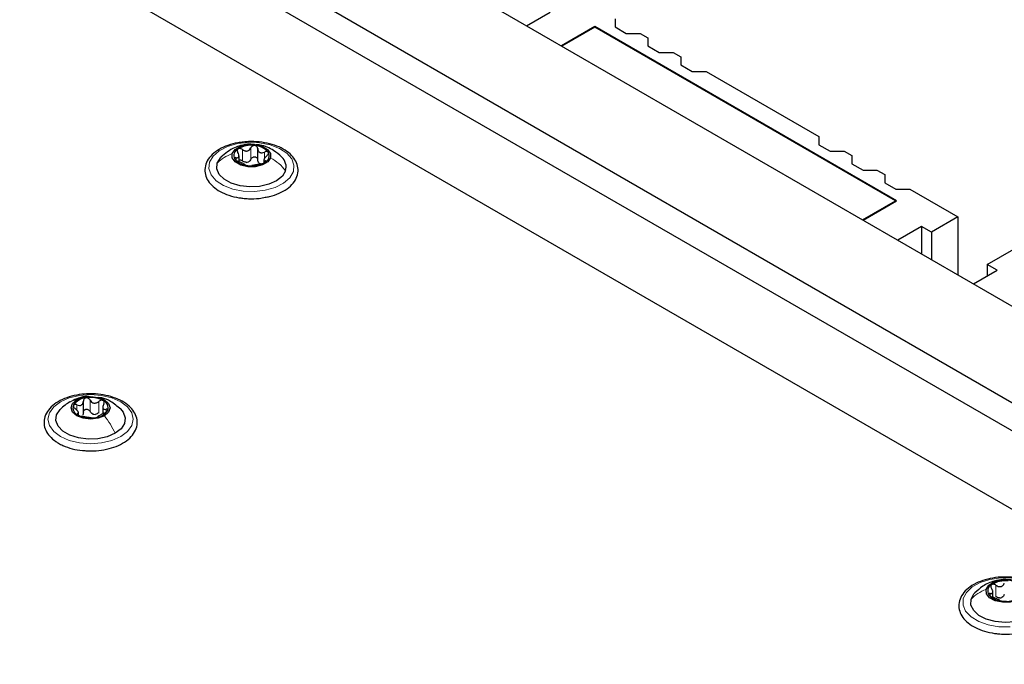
# Paper-space layout 'Blatt4' of a CAD drawing. Header units: millimetres. Extents: x 5 to 418, y 2 to 292.
# Tile 78 of 118: x 121 to 142, y 240 to 254. Entities that reach past the tile are written whole.
import ezdxf

# ---------------------------------------------------------------- set-up
doc = ezdxf.new("R2010")
doc.units = ezdxf.units.MM

psp = doc.layouts.new('Blatt4')

# ---------------------------------------------------------------- linework, layer by layer
at = {"color": 7, "linetype": 'Continuous', "lineweight": 25}
for p, q in [((164.734, 234.561), (112.761, 264.564)), ((165.087, 230.071), (107.104, 263.544)), ((164.616, 232.588), (110.994, 263.544)), ((110.322, 263.346), (164.734, 231.935)), ((132.06, 253.424), (132.56, 253.713)), ((133.927, 253.57), (133.927, 253.4)), ((133.503, 253.406), (132.796, 252.998)), ((133.503, 253.393), (132.808, 252.992)), ((139.867, 249.733), (133.503, 253.406)), ((133.503, 253.406), (133.503, 253.393)), ((139.843, 249.733), (133.503, 253.393)), ((133.927, 253.4), (134.163, 253.264)), ((134.163, 253.264), (134.458, 253.264)), ((134.458, 253.264), (134.622, 253.169)), ((134.622, 253.169), (134.622, 252.998)), ((134.622, 252.998), (134.858, 252.862)), ((134.858, 252.862), (135.153, 252.862)), ((135.153, 252.862), (135.318, 252.767)), ((135.318, 252.767), (135.318, 252.597)), ((135.318, 252.597), (135.553, 252.461)), ((135.553, 252.461), (135.848, 252.461)), ((135.848, 252.461), (138.229, 251.086)), ((138.229, 251.086), (138.229, 250.916)), ((126.387, 250.596), (126.387, 250.834)), ((138.229, 250.916), (138.465, 250.78)), ((138.465, 250.78), (138.76, 250.78)), ((138.76, 250.78), (138.924, 250.685)), ((125.993, 250.565), (125.993, 250.682)), ((126.518, 250.594), (126.518, 250.532)), ((138.924, 250.685), (138.924, 250.515)), ((138.924, 250.515), (139.16, 250.379)), ((139.16, 250.379), (139.455, 250.379)), ((139.455, 250.379), (139.62, 250.284)), ((139.62, 250.284), (139.62, 250.113)), ((139.62, 250.113), (139.855, 249.977)), ((139.855, 249.977), (140.15, 249.977)), ((140.15, 249.977), (141.163, 249.392)), ((139.148, 249.331), (139.843, 249.733)), ((139.16, 249.325), (139.867, 249.733)), ((139.843, 249.733), (139.843, 249.719)), ((141.163, 249.392), (140.604, 249.069)), ((141.163, 249.392), (141.163, 248.168)), ((140.397, 249.188), (139.897, 248.899)), ((140.604, 249.069), (140.397, 249.188)), ((140.397, 249.188), (140.397, 248.61)), ((140.604, 249.069), (140.604, 248.491)), ((141.782, 248.389), (142.342, 248.712)), ((141.988, 248.27), (141.782, 248.389)), ((141.782, 248.389), (141.782, 248.151)), ((141.488, 247.981), (141.988, 248.27)), ((122.709, 245.243), (122.709, 245.506)), ((123.118, 245.402), (123.118, 245.239)), ((122.605, 245.208), (122.605, 245.282)), ((141.9, 241.374), (141.9, 241.488))]:
    psp.add_line(p, q, dxfattribs=at)
at = {"color": 7, "linetype": 'Continuous', "lineweight": 18}
for p, q in [((126.064, 250.576), (126.064, 250.814)), ((126.244, 250.612), (126.244, 250.85)), ((125.931, 250.586), (125.931, 250.642)), ((126.532, 250.628), (126.532, 250.761)), ((126.543, 250.547), (126.543, 250.574)), ((122.574, 245.313), (122.574, 245.43)), ((122.85, 245.291), (122.85, 245.53)), ((123.034, 245.263), (123.034, 245.501)), ((122.585, 245.22), (122.585, 245.242)), ((123.187, 245.273), (123.187, 245.335)), ((141.843, 241.398), (141.843, 241.45)), ((141.964, 241.387), (141.964, 241.625))]:
    psp.add_line(p, q, dxfattribs=at)
at = {"color": 7, "linetype": 'Continuous', "lineweight": 18, "flags": 128}
for points in [[(125.372, 250.546), (125.446, 250.675), (125.576, 250.788), (125.752, 250.878), (125.962, 250.938), (126.193, 250.965), (126.427, 250.957), (126.65, 250.914), (126.846, 250.839), (127.001, 250.738), (127.106, 250.616), (127.153, 250.483), (127.139, 250.348), (127.064, 250.219), (126.934, 250.106), (126.758, 250.016), (126.548, 249.956), (126.318, 249.929), (126.083, 249.937), (125.861, 249.98), (125.665, 250.055), (125.509, 250.157), (125.404, 250.278), (125.357, 250.411), (125.372, 250.546)], [(122.225, 245.494), (122.411, 245.577), (122.628, 245.629), (122.861, 245.646), (123.094, 245.629), (123.311, 245.577), (123.498, 245.494), (123.641, 245.387), (123.73, 245.261), (123.761, 245.127), (123.73, 244.992), (123.641, 244.867), (123.498, 244.76), (123.311, 244.677), (123.094, 244.625), (122.861, 244.607), (122.628, 244.625), (122.411, 244.677), (122.225, 244.76), (122.082, 244.867), (121.992, 244.992), (121.961, 245.127), (121.992, 245.261), (122.082, 245.387), (122.225, 245.494)], [(141.276, 241.342), (141.342, 241.472), (141.464, 241.588), (141.633, 241.682), (141.839, 241.747), (142.068, 241.779), (142.303, 241.776)], [(142.263, 240.746), (142.028, 240.749), (141.802, 240.787), (141.601, 240.858), (141.439, 240.956), (141.326, 241.075), (141.27, 241.206), (141.276, 241.342)]]:
    psp.add_lwpolyline(points, dxfattribs=at)
at = {"color": 7, "linetype": 'Continuous', "lineweight": 25, "flags": 128}
for points in [[(125.85, 250.731), (125.911, 250.817), (126.025, 250.883), (126.173, 250.919), (126.334, 250.919), (126.483, 250.884), (126.597, 250.818), (126.659, 250.733), (126.66, 250.64)], [(125.535, 250.528), (125.604, 250.642), (125.615, 250.654)], [(126.66, 250.64), (126.599, 250.554), (126.486, 250.488), (126.337, 250.452), (126.177, 250.452), (126.028, 250.487), (125.913, 250.552), (125.851, 250.638), (125.85, 250.731)], [(126.975, 250.366), (126.907, 250.253), (126.785, 250.155), (126.621, 250.08), (126.427, 250.036), (126.219, 250.024), (126.014, 250.047), (125.829, 250.103), (125.678, 250.186), (125.574, 250.29), (125.525, 250.408), (125.535, 250.528)], [(122.569, 245.533), (122.703, 245.585), (122.861, 245.603), (123.019, 245.585), (123.153, 245.533), (123.242, 245.456), (123.274, 245.365), (123.242, 245.274), (123.153, 245.197)], [(123.153, 245.197), (123.019, 245.145), (122.861, 245.127), (122.703, 245.145), (122.569, 245.197), (122.48, 245.274), (122.449, 245.365), (122.48, 245.456), (122.569, 245.533)], [(123.38, 244.828), (123.213, 244.755), (123.017, 244.713), (122.809, 244.705), (122.605, 244.73), (122.422, 244.788), (122.274, 244.873), (122.174, 244.979), (122.13, 245.097), (122.145, 245.217), (122.218, 245.33), (122.222, 245.335)], [(123.491, 245.344), (123.548, 245.275), (123.593, 245.157), (123.578, 245.037), (123.505, 244.924), (123.38, 244.828)], [(141.757, 241.537), (141.813, 241.624), (141.921, 241.693), (142.067, 241.732), (142.228, 241.736), (142.379, 241.704), (142.498, 241.641), (142.566, 241.557), (142.573, 241.464)], [(141.44, 241.327), (141.501, 241.442), (141.522, 241.466)], [(142.573, 241.464), (142.518, 241.377), (142.409, 241.309), (142.263, 241.269), (142.102, 241.265), (141.951, 241.297), (141.832, 241.36), (141.764, 241.444), (141.757, 241.537)], [(142.89, 241.198), (142.829, 241.083), (142.714, 240.982), (142.555, 240.904), (142.364, 240.855), (142.157, 240.839), (141.951, 240.858), (141.762, 240.909), (141.606, 240.989), (141.495, 241.091), (141.438, 241.207), (141.44, 241.327)]]:
    psp.add_lwpolyline(points, dxfattribs=at)
at = {"color": 7, "linetype": 'Continuous', "lineweight": 25}
for centre, radius, start, end in [((126.038, 250.687), 0.155, 115.0246, 207.7429), ((126.251, 250.35), 0.553, 82.1509, 120.3285), ((126.315, 250.522), 0.376, 38.475, 88.2201), ((126.195, 250.849), 0.376, 218.475, 268.2201), ((126.473, 250.684), 0.155, 295.0246, 27.7429), ((126.702, 250.445), 0.285, 343.8797, 47.8071), ((126.127, 250.745), 0.202, 274.1093, 288.3701), ((126.259, 251.02), 0.553, 262.1509, 300.3285), ((126.494, 250.638), 0.136, 234.053, 252.6422), ((122.862, 245.007), 0.576, 62.6428, 99.7711), ((122.654, 245.366), 0.165, 160.539, 249.2579), ((122.785, 245.232), 0.342, 93.4335, 146.5611), ((123.068, 245.364), 0.165, 340.539, 69.2579), ((122.861, 245.723), 0.576, 242.6428, 279.7711), ((122.964, 245.438), 0.211, 254.2708, 268.1431), ((122.938, 245.498), 0.342, 273.4335, 326.5611), ((141.943, 241.503), 0.151, 117.7514, 212.2717), ((142.159, 241.18), 0.538, 83.1894, 122.0706), ((142.114, 241.682), 0.396, 221.0838, 269.1411), ((142.024, 241.552), 0.197, 275.3693, 289.8908), ((142.172, 241.821), 0.538, 263.1894, 302.0706)]:
    psp.add_arc(centre, radius, start, end, dxfattribs=at)
for points, knots in [([(126.545, 249.807), (126.577, 249.811), (126.682, 249.828), (126.842, 249.888), (127.013, 249.982), (127.144, 250.103), (127.224, 250.243), (127.248, 250.393), (127.215, 250.536), (127.133, 250.666), (127.007, 250.779), (126.841, 250.872), (126.642, 250.941), (126.421, 250.978), (126.233, 250.988), (126.124, 250.974), (126.09, 250.97)], [0, 0, 0, 0, 0.033396, 0.112384, 0.191915, 0.272046, 0.351557, 0.428047, 0.501472, 0.574547, 0.650014, 0.727985, 0.806825, 0.88553, 0.964096, 1, 1, 1, 1]), ([(126.09, 250.97), (126.049, 250.966), (125.933, 250.956), (125.755, 250.905), (125.57, 250.822), (125.42, 250.712), (125.316, 250.58), (125.266, 250.433), (125.275, 250.285), (125.335, 250.149), (125.441, 250.028), (125.59, 249.925), (125.776, 249.845), (125.944, 249.803), (126.046, 249.79), (126.074, 249.786)], [0, 0, 0, 0, 0.046197, 0.131468, 0.217216, 0.303637, 0.390245, 0.474743, 0.555353, 0.634272, 0.714512, 0.797836, 0.882924, 0.96816, 1, 1, 1, 1]), ([(126.323, 250.918), (126.288, 250.922), (126.188, 250.934), (126.044, 250.906), (125.829, 250.834), (125.703, 250.727), (125.612, 250.651)], [0, 0, 0, 0, 0.1305495, 0.383651, 0.554972, 1, 1, 1, 1]), ([(125.972, 250.827), (125.967, 250.823), (125.957, 250.814), (125.953, 250.794), (125.956, 250.772), (125.964, 250.758), (125.968, 250.75)], [0, 0, 0, 0, 0.250033, 0.499632, 0.749228, 1, 1, 1, 1]), ([(126.064, 250.814), (126.056, 250.819), (126.042, 250.829), (126.017, 250.836), (125.992, 250.837), (125.979, 250.831), (125.972, 250.827)], [0, 0, 0, 0, 0.249815, 0.499908, 0.75012, 1, 1, 1, 1]), ([(126.064, 250.814), (126.079, 250.804), (126.103, 250.788), (126.14, 250.781), (126.167, 250.782), (126.193, 250.791), (126.223, 250.812), (126.236, 250.835), (126.244, 250.85)], [0, 0, 0, 0, 0.2491995, 0.3743362, 0.4989302, 0.6240074, 0.7497593, 1, 1, 1, 1]), ([(126.327, 250.898), (126.318, 250.898), (126.3, 250.898), (126.276, 250.888), (126.256, 250.871), (126.248, 250.857), (126.244, 250.85)], [0, 0, 0, 0, 0.249991, 0.499611, 0.749127, 1, 1, 1, 1]), ([(126.387, 250.834), (126.386, 250.842), (126.384, 250.857), (126.372, 250.877), (126.352, 250.892), (126.335, 250.896), (126.327, 250.898)], [0, 0, 0, 0, 0.249852, 0.499902, 0.750115, 1, 1, 1, 1]), ([(126.894, 250.655), (126.84, 250.704), (126.747, 250.787), (126.588, 250.866), (126.465, 250.91), (126.384, 250.914), (126.356, 250.915)], [0, 0, 0, 0, 0.358865, 0.605377, 0.864614, 1, 1, 1, 1]), ([(126.387, 250.834), (126.39, 250.817), (126.394, 250.793), (126.413, 250.767), (126.432, 250.752), (126.455, 250.745), (126.489, 250.745), (126.514, 250.755), (126.532, 250.761)], [0, 0, 0, 0, 0.249201, 0.3743378, 0.4989316, 0.6240084, 0.74976, 1, 1, 1, 1]), ([(125.931, 250.642), (125.925, 250.643), (125.913, 250.643), (125.9, 250.638), (125.895, 250.629), (125.899, 250.619), (125.901, 250.615)], [0, 0, 0, 0, 0.249807, 0.500055, 0.750309, 1, 1, 1, 1]), ([(125.901, 250.615), (125.904, 250.61), (125.912, 250.6), (125.932, 250.585), (125.955, 250.572), (125.971, 250.566), (125.979, 250.563)], [0, 0, 0, 0, 0.249857, 0.499466, 0.749011, 1, 1, 1, 1]), ([(125.931, 250.642), (125.945, 250.642), (125.965, 250.641), (125.983, 250.651), (125.991, 250.665), (125.993, 250.683), (125.989, 250.712), (125.976, 250.735), (125.968, 250.75)], [0, 0, 0, 0, 0.249168, 0.374303, 0.498903, 0.623987, 0.749746, 1, 1, 1, 1]), ([(125.993, 250.597), (126, 250.597), (126.016, 250.598), (126.042, 250.591), (126.056, 250.581), (126.064, 250.576)], [0, 0, 0, 0, 0.332232, 0.665439, 1, 1, 1, 1]), ([(126.142, 250.544), (126.128, 250.546), (126.099, 250.551), (126.076, 250.567), (126.064, 250.576)], [0, 0, 0, 0, 0.498457, 1, 1, 1, 1]), ([(126.244, 250.612), (126.238, 250.6), (126.226, 250.576), (126.203, 250.561), (126.191, 250.553)], [0, 0, 0, 0, 0.501552, 1, 1, 1, 1]), ([(126.244, 250.612), (126.248, 250.619), (126.256, 250.633), (126.276, 250.65), (126.3, 250.66), (126.327, 250.661), (126.352, 250.654), (126.372, 250.639), (126.384, 250.619), (126.386, 250.603), (126.387, 250.596)], [0, 0, 0, 0, 0.125222, 0.249483, 0.374326, 0.499063, 0.623896, 0.749388, 0.874441, 1, 1, 1, 1]), ([(126.415, 250.528), (126.407, 250.538), (126.392, 250.557), (126.389, 250.583), (126.387, 250.596)], [0, 0, 0, 0, 0.498457, 1, 1, 1, 1]), ([(126.579, 250.682), (126.566, 250.669), (126.546, 250.65), (126.528, 250.623), (126.519, 250.606), (126.517, 250.592), (126.521, 250.578), (126.534, 250.575), (126.543, 250.574)], [0, 0, 0, 0, 0.249168, 0.374303, 0.498903, 0.623987, 0.749746, 1, 1, 1, 1]), ([(126.61, 250.756), (126.606, 250.76), (126.599, 250.769), (126.578, 250.773), (126.555, 250.771), (126.539, 250.765), (126.532, 250.761)], [0, 0, 0, 0, 0.249857, 0.499466, 0.749011, 1, 1, 1, 1]), ([(126.538, 250.543), (126.543, 250.547), (126.553, 250.555), (126.558, 250.564), (126.555, 250.571), (126.547, 250.573), (126.543, 250.574)], [0, 0, 0, 0, 0.250033, 0.499632, 0.749228, 1, 1, 1, 1]), ([(126.579, 250.682), (126.585, 250.688), (126.598, 250.7), (126.61, 250.72), (126.616, 250.74), (126.612, 250.75), (126.61, 250.756)], [0, 0, 0, 0, 0.249807, 0.500055, 0.750309, 1, 1, 1, 1]), ([(126.123, 250.49), (126.121, 250.493), (126.117, 250.498), (126.098, 250.508), (126.079, 250.518), (126.056, 250.529), (126.022, 250.546), (125.996, 250.556), (125.979, 250.563)], [0, 0, 0, 0, 0.249201, 0.374338, 0.498932, 0.624008, 0.74976, 1, 1, 1, 1]), ([(126.123, 250.49), (126.124, 250.489), (126.126, 250.486), (126.139, 250.481), (126.158, 250.476), (126.175, 250.474), (126.184, 250.473)], [0, 0, 0, 0, 0.2498519, 0.4999015, 0.7501147, 1, 1, 1, 1]), ([(126.184, 250.473), (126.192, 250.472), (126.21, 250.47), (126.235, 250.47), (126.255, 250.472), (126.262, 250.473), (126.266, 250.474)], [0, 0, 0, 0, 0.249991, 0.499611, 0.749127, 1, 1, 1, 1]), ([(126.447, 250.51), (126.431, 250.507), (126.407, 250.502), (126.371, 250.494), (126.343, 250.488), (126.318, 250.483), (126.288, 250.479), (126.275, 250.476), (126.266, 250.474)], [0, 0, 0, 0, 0.2491995, 0.3743362, 0.4989302, 0.6240074, 0.7497593, 1, 1, 1, 1]), ([(126.447, 250.51), (126.454, 250.511), (126.469, 250.514), (126.494, 250.522), (126.519, 250.532), (126.532, 250.539), (126.538, 250.543)], [0, 0, 0, 0, 0.249815, 0.499908, 0.75012, 1, 1, 1, 1]), ([(126.074, 249.786), (126.114, 249.783), (126.228, 249.773), (126.39, 249.776), (126.504, 249.798), (126.545, 249.807)], [0, 0, 0, 0, 0.250566, 0.725689, 1, 1, 1, 1]), ([(122.877, 245.66), (122.81, 245.659), (122.668, 245.657), (122.457, 245.615), (122.259, 245.545), (122.091, 245.446), (121.964, 245.324), (121.888, 245.182), (121.869, 245.033), (121.907, 244.89), (121.992, 244.762), (122.092, 244.675), (122.164, 244.631), (122.183, 244.619)], [0, 0, 0, 0, 0.086679, 0.18602, 0.285774, 0.386232, 0.487425, 0.587594, 0.683756, 0.776289, 0.868666, 0.964239, 1, 1, 1, 1]), ([(122.839, 245.6), (122.822, 245.602), (122.744, 245.611), (122.611, 245.577), (122.506, 245.528), (122.456, 245.505)], [0, 0, 0, 0, 0.12537, 0.585999, 1, 1, 1, 1]), ([(122.786, 244.462), (122.831, 244.459), (122.951, 244.452), (123.146, 244.477), (123.357, 244.53), (123.543, 244.614), (123.694, 244.724), (123.799, 244.855), (123.85, 245.002), (123.843, 245.15), (123.783, 245.287), (123.678, 245.408), (123.53, 245.511), (123.344, 245.592), (123.132, 245.642), (122.971, 245.665), (122.886, 245.66), (122.877, 245.66)], [0, 0, 0, 0, 0.043178, 0.116961, 0.19094, 0.26533, 0.340301, 0.415461, 0.48884, 0.558844, 0.627333, 0.696902, 0.76915, 0.842962, 0.916921, 0.990714, 1, 1, 1, 1]), ([(123.496, 245.339), (123.427, 245.396), (123.307, 245.497), (123.14, 245.575), (123.052, 245.581), (123.03, 245.582)], [0, 0, 0, 0, 0.507466, 0.877443, 1, 1, 1, 1]), ([(122.422, 245.49), (122.388, 245.469), (122.316, 245.424), (122.253, 245.364), (122.22, 245.333)], [0, 0, 0, 0, 0.473586, 1, 1, 1, 1]), ([(122.499, 245.421), (122.498, 245.416), (122.495, 245.405), (122.502, 245.385), (122.516, 245.366), (122.529, 245.354), (122.536, 245.348)], [0, 0, 0, 0, 0.249857, 0.499466, 0.749011, 1, 1, 1, 1]), ([(122.574, 245.43), (122.566, 245.433), (122.55, 245.439), (122.527, 245.44), (122.508, 245.434), (122.502, 245.426), (122.499, 245.421)], [0, 0, 0, 0, 0.249807, 0.500055, 0.750309, 1, 1, 1, 1]), ([(122.574, 245.43), (122.591, 245.424), (122.616, 245.415), (122.649, 245.417), (122.671, 245.425), (122.688, 245.44), (122.705, 245.466), (122.707, 245.491), (122.709, 245.508)], [0, 0, 0, 0, 0.249168, 0.374303, 0.498903, 0.623987, 0.749746, 1, 1, 1, 1]), ([(122.764, 245.574), (122.756, 245.572), (122.739, 245.568), (122.721, 245.552), (122.71, 245.531), (122.709, 245.516), (122.709, 245.508)], [0, 0, 0, 0, 0.250033, 0.4996315, 0.7492277, 1, 1, 1, 1]), ([(122.85, 245.53), (122.845, 245.537), (122.836, 245.551), (122.815, 245.566), (122.79, 245.576), (122.773, 245.575), (122.764, 245.574)], [0, 0, 0, 0, 0.249815, 0.499908, 0.75012, 1, 1, 1, 1]), ([(122.85, 245.53), (122.859, 245.515), (122.873, 245.492), (122.904, 245.473), (122.931, 245.465), (122.959, 245.465), (122.995, 245.473), (123.019, 245.49), (123.034, 245.501)], [0, 0, 0, 0, 0.249199, 0.374336, 0.49893, 0.624007, 0.749759, 1, 1, 1, 1]), ([(123.126, 245.518), (123.119, 245.521), (123.106, 245.527), (123.08, 245.525), (123.055, 245.517), (123.041, 245.506), (123.034, 245.501)], [0, 0, 0, 0, 0.249991, 0.499611, 0.749127, 1, 1, 1, 1]), ([(123.137, 245.442), (123.13, 245.426), (123.119, 245.402), (123.117, 245.374), (123.121, 245.355), (123.131, 245.342), (123.151, 245.332), (123.172, 245.334), (123.187, 245.335)], [0, 0, 0, 0, 0.249201, 0.374338, 0.498932, 0.624008, 0.74976, 1, 1, 1, 1]), ([(123.137, 245.442), (123.141, 245.449), (123.148, 245.463), (123.149, 245.485), (123.143, 245.505), (123.132, 245.514), (123.126, 245.518)], [0, 0, 0, 0, 0.249852, 0.499902, 0.750115, 1, 1, 1, 1]), ([(122.585, 245.242), (122.593, 245.244), (122.604, 245.247), (122.605, 245.261), (122.601, 245.275), (122.591, 245.292), (122.571, 245.318), (122.55, 245.336), (122.536, 245.348)], [0, 0, 0, 0, 0.249201, 0.3743378, 0.4989316, 0.6240084, 0.74976, 1, 1, 1, 1]), ([(122.585, 245.242), (122.582, 245.241), (122.575, 245.239), (122.573, 245.232), (122.579, 245.223), (122.59, 245.216), (122.596, 245.212)], [0, 0, 0, 0, 0.249852, 0.499902, 0.750115, 1, 1, 1, 1]), ([(122.596, 245.212), (122.603, 245.208), (122.617, 245.201), (122.642, 245.193), (122.667, 245.186), (122.681, 245.184), (122.688, 245.182)], [0, 0, 0, 0, 0.2499907, 0.4996106, 0.7491271, 1, 1, 1, 1]), ([(122.709, 245.27), (122.708, 245.257), (122.707, 245.231), (122.693, 245.211), (122.687, 245.201)], [0, 0, 0, 0, 0.50155, 1, 1, 1, 1]), ([(122.873, 245.154), (122.863, 245.155), (122.849, 245.157), (122.818, 245.161), (122.792, 245.165), (122.764, 245.169), (122.727, 245.176), (122.704, 245.18), (122.688, 245.182)], [0, 0, 0, 0, 0.2491995, 0.3743362, 0.4989302, 0.6240074, 0.7497593, 1, 1, 1, 1]), ([(122.709, 245.27), (122.709, 245.277), (122.71, 245.293), (122.721, 245.313), (122.739, 245.329), (122.763, 245.337), (122.79, 245.337), (122.815, 245.328), (122.836, 245.312), (122.845, 245.298), (122.85, 245.291)], [0, 0, 0, 0, 0.125193, 0.249438, 0.374279, 0.499024, 0.623869, 0.749369, 0.87443, 1, 1, 1, 1]), ([(122.907, 245.235), (122.895, 245.242), (122.87, 245.256), (122.856, 245.28), (122.85, 245.291)], [0, 0, 0, 0, 0.498457, 1, 1, 1, 1]), ([(123.034, 245.263), (123.022, 245.254), (122.999, 245.236), (122.971, 245.23), (122.957, 245.227)], [0, 0, 0, 0, 0.501552, 1, 1, 1, 1]), ([(122.958, 245.156), (122.966, 245.157), (122.983, 245.16), (123.001, 245.166), (123.012, 245.172), (123.013, 245.174), (123.014, 245.176)], [0, 0, 0, 0, 0.250033, 0.499632, 0.749228, 1, 1, 1, 1]), ([(123.149, 245.254), (123.132, 245.246), (123.106, 245.235), (123.074, 245.218), (123.052, 245.205), (123.034, 245.195), (123.017, 245.183), (123.015, 245.179), (123.014, 245.176)], [0, 0, 0, 0, 0.249168, 0.374303, 0.498903, 0.623987, 0.749746, 1, 1, 1, 1]), ([(123.149, 245.254), (123.157, 245.257), (123.172, 245.264), (123.195, 245.278), (123.214, 245.294), (123.22, 245.304), (123.223, 245.309)], [0, 0, 0, 0, 0.249807, 0.500055, 0.750309, 1, 1, 1, 1]), ([(123.223, 245.309), (123.225, 245.314), (123.228, 245.323), (123.22, 245.332), (123.206, 245.337), (123.193, 245.336), (123.187, 245.335)], [0, 0, 0, 0, 0.249857, 0.499466, 0.749011, 1, 1, 1, 1]), ([(122.873, 245.154), (122.877, 245.153), (122.886, 245.152), (122.907, 245.152), (122.932, 245.153), (122.949, 245.155), (122.958, 245.156)], [0, 0, 0, 0, 0.249815, 0.499908, 0.75012, 1, 1, 1, 1]), ([(122.183, 244.619), (122.213, 244.603), (122.301, 244.556), (122.471, 244.5), (122.647, 244.464), (122.755, 244.462), (122.786, 244.462)], [0, 0, 0, 0, 0.180167, 0.52014, 0.85956, 1, 1, 1, 1]), ([(142.12, 241.794), (142.102, 241.794), (142.008, 241.796), (141.841, 241.768), (141.633, 241.71), (141.453, 241.621), (141.31, 241.507), (141.214, 241.372), (141.173, 241.224), (141.191, 241.077), (141.259, 240.943), (141.373, 240.825), (141.528, 240.726), (141.719, 240.65), (141.89, 240.612), (141.992, 240.601), (142.02, 240.598)], [0, 0, 0, 0, 0.019204, 0.099523, 0.180088, 0.261143, 0.342837, 0.424467, 0.503684, 0.579315, 0.653777, 0.729992, 0.809053, 0.8895, 0.969947, 1, 1, 1, 1]), ([(142.805, 241.47), (142.745, 241.523), (142.645, 241.611), (142.478, 241.69), (142.311, 241.738), (142.124, 241.749), (141.948, 241.721), (141.804, 241.669), (141.66, 241.593), (141.573, 241.512), (141.52, 241.463)], [0, 0, 0, 0, 0.166777, 0.275949, 0.382554, 0.528658, 0.662572, 0.75407, 0.849393, 1, 1, 1, 1]), ([(141.873, 241.636), (141.868, 241.632), (141.858, 241.622), (141.855, 241.602), (141.859, 241.58), (141.868, 241.566), (141.872, 241.559)], [0, 0, 0, 0, 0.250033, 0.499632, 0.749228, 1, 1, 1, 1]), ([(141.964, 241.625), (141.956, 241.63), (141.941, 241.639), (141.916, 241.646), (141.892, 241.646), (141.879, 241.64), (141.873, 241.636)], [0, 0, 0, 0, 0.2498147, 0.4999078, 0.7501201, 1, 1, 1, 1]), ([(141.964, 241.625), (141.98, 241.615), (142.004, 241.6), (142.04, 241.593), (142.068, 241.595), (142.093, 241.605), (142.121, 241.626), (142.133, 241.649), (142.142, 241.665)], [0, 0, 0, 0, 0.249199, 0.374336, 0.49893, 0.624007, 0.749759, 1, 1, 1, 1]), ([(142.49, 240.629), (142.521, 240.634), (142.625, 240.653), (142.782, 240.717), (142.947, 240.816), (143.07, 240.94), (143.142, 241.083), (143.156, 241.232), (143.114, 241.374), (143.026, 241.501), (142.893, 241.611), (142.721, 241.701), (142.517, 241.763), (142.312, 241.797), (142.178, 241.795), (142.12, 241.794)], [0, 0, 0, 0, 0.035377, 0.119009, 0.203247, 0.288063, 0.371826, 0.452091, 0.529538, 0.607082, 0.687423, 0.770171, 0.853564, 0.936788, 1, 1, 1, 1]), ([(141.843, 241.45), (141.837, 241.451), (141.825, 241.451), (141.813, 241.446), (141.809, 241.436), (141.813, 241.427), (141.816, 241.422)], [0, 0, 0, 0, 0.249807, 0.500055, 0.750309, 1, 1, 1, 1]), ([(141.843, 241.45), (141.856, 241.45), (141.875, 241.449), (141.892, 241.461), (141.899, 241.474), (141.9, 241.493), (141.895, 241.521), (141.881, 241.544), (141.872, 241.559)], [0, 0, 0, 0, 0.249168, 0.374303, 0.498903, 0.623987, 0.749746, 1, 1, 1, 1]), ([(142.142, 241.427), (142.136, 241.415), (142.124, 241.39), (142.102, 241.375), (142.091, 241.367)], [0, 0, 0, 0, 0.501552, 1, 1, 1, 1]), ([(141.816, 241.422), (141.82, 241.418), (141.828, 241.408), (141.848, 241.393), (141.872, 241.381), (141.888, 241.375), (141.896, 241.372)], [0, 0, 0, 0, 0.249857, 0.499466, 0.749011, 1, 1, 1, 1]), ([(142.045, 241.303), (142.041, 241.306), (142.037, 241.31), (142.017, 241.32), (141.997, 241.329), (141.973, 241.34), (141.939, 241.356), (141.913, 241.365), (141.896, 241.372)], [0, 0, 0, 0, 0.249201, 0.374338, 0.498932, 0.624008, 0.74976, 1, 1, 1, 1]), ([(142.042, 241.356), (142.028, 241.358), (142, 241.363), (141.976, 241.379), (141.964, 241.387)], [0, 0, 0, 0, 0.498457, 1, 1, 1, 1]), ([(142.045, 241.303), (142.046, 241.302), (142.049, 241.299), (142.062, 241.294), (142.082, 241.29), (142.099, 241.288), (142.108, 241.287)], [0, 0, 0, 0, 0.249852, 0.499902, 0.750115, 1, 1, 1, 1]), ([(142.108, 241.287), (142.117, 241.286), (142.134, 241.285), (142.159, 241.286), (142.178, 241.287), (142.185, 241.289), (142.189, 241.29)], [0, 0, 0, 0, 0.249991, 0.499611, 0.749127, 1, 1, 1, 1]), ([(142.02, 240.598), (142.06, 240.596), (142.175, 240.588), (142.337, 240.595), (142.449, 240.62), (142.49, 240.629)], [0, 0, 0, 0, 0.25055, 0.725755, 1, 1, 1, 1])]:
    psp.add_open_spline(points, degree=3, knots=knots, dxfattribs=at)
at = {"color": 7, "linetype": 'Continuous', "lineweight": 18}
for points in [[(125.535, 250.528), (125.58, 250.57), (125.668, 250.655), (125.79, 250.705), (125.85, 250.731)], [(126.975, 250.366), (126.931, 250.419), (126.842, 250.523), (126.721, 250.601), (126.66, 250.64)], [(123.38, 244.828), (123.348, 244.893), (123.284, 245.024), (123.197, 245.139), (123.153, 245.197)], [(141.44, 241.327), (141.485, 241.37), (141.574, 241.457), (141.696, 241.51), (141.757, 241.537)]]:
    psp.add_open_spline(points, degree=3, dxfattribs=at)
psp.add_open_spline([(122.424, 245.487), (122.431, 245.492), (122.471, 245.524), (122.524, 245.529), (122.569, 245.533)], degree=3, knots=[0, 0, 0, 0, 0.162643, 1, 1, 1, 1], dxfattribs=at)

doc.saveas('drawing.dxf')
